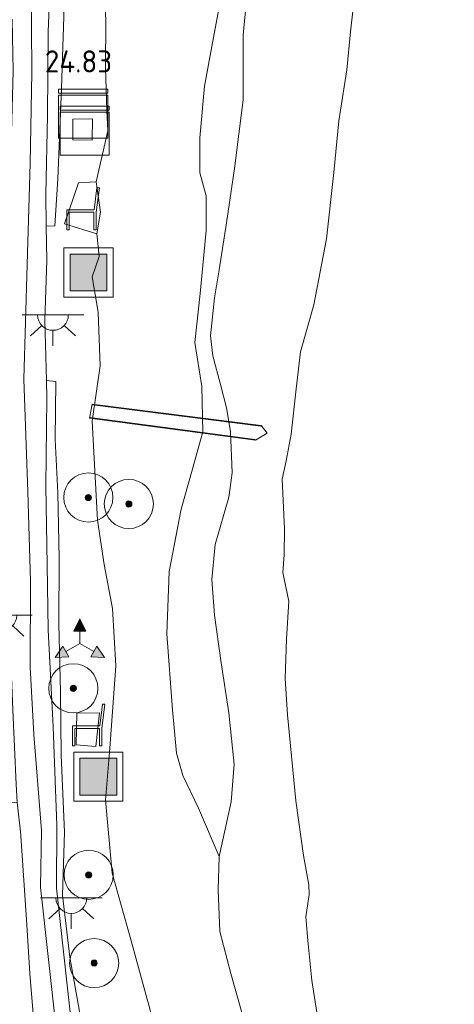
# Model space of a CAD drawing. Extents: x 196936 to 200438, y 361224 to 364196.
# Tile 119 of 256: x 198057 to 198093, y 363593 to 363673. Entities that reach past the tile are written whole.
import ezdxf
from ezdxf.enums import TextEntityAlignment as Align

# ---------------------------------------------------------------- set-up
doc = ezdxf.new("R2010")
doc.units = 0
for name, color, linetype, lineweight in [('B-ME-GR-BOOM-S', 90, 'Continuous', 25), ('B-ME-GR-GRAS-GV', 60, 'Continuous', 13), ('B-ME-GW-OPHOGING_KRUIN-G', 90, 'Continuous', 18), ('B-ME-GW-TALUD_KRUIN-G', 90, 'Continuous', 18), ('B-ME-GW-TALUD_TEEN-G', 90, 'Continuous', 18), ('B-ME-IE-MEUBILAIR_WEGMEUBILAIR-S', 7, 'Continuous', 25), ('B-ME-IE-TERREINAFSCHEIDING_KUNSTMATIG_HEKWERK-G', 20, 'IE-TERREINAFSCHEIDING-KUNSTMATIG', 18), ('B-ME-KW-KUNSTWERK_STEIGER-GV', 170, 'Continuous', 18), ('B-ME-OB-BEKLEDING_STEEN-GV', 30, 'Continuous', 18), ('B-ME-OB-OEVERVOORZIENING-G', 7, 'Continuous', 18), ('B-ME-OG-HOOGTEPUNT-S', 7, 'Continuous', 25), ('B-ME-OG-TERREIN_GROEN_TUIN-GV', 7, 'Continuous', 18), ('B-ME-OG-WATER_RIVIER-GV', 130, 'Continuous', 18), ('B-ME-VH-VERHARDING_ASFALT-GV', 252, 'Continuous', 18), ('B-ME-VH-VERHARDING_HALFVERHARDING-GV', 252, 'Continuous', 18), ('B-ME-VH-VERHARDING_TEGEL-GV', 252, 'Continuous', 18), ('B-ME-VW-BEWEGWIJZERING_DRAAGCONSTRUCTIE-S', 7, 'Continuous', 25)]:
    doc.layers.add(name, color=color, linetype=linetype, lineweight=lineweight)
doc.styles.add('NLCS-ISO-ANNOTATIVE-T18', font='NLCS-ISO.ttf', dxfattribs={"height": 1.8})
doc.linetypes.add('IE-TERREINAFSCHEIDING-KUNSTMATIG', pattern='A,4,[82,NLCS.SHX,S=0.75,R=90,X=0,Y=0],4,-2', length=10)

# ---------------------------------------------------------------- blocks, each defined once
blk = doc.blocks.new('SIE-WEG_ZITBANK-SO')
at = {"color": 0, "linetype": 'ByBlock', "lineweight": 18}
blk.add_lwpolyline([(-0.912, -1.631), (-0.912, -0.2), (1.088, -0.2), (1.088, -1.631), (1.288, -1.631), (1.288, -0.212), (1.536, 1.777), (1.335, 1.777), (1.113, 0), (-1.112, 0), (-1.112, -1.631)], close=True, dxfattribs=at)
blk = doc.blocks.new('SGR-BOOM_01-SO')
at = {"linetype": 'ByBlock', "lineweight": 18}
h = blk.add_hatch(color=0, dxfattribs=at)
h.dxf.hatch_style = 1
edge = h.paths.add_edge_path()
edge.add_arc((0, 0), 0.25, 0, 360)
at = {"color": 0, "linetype": 'ByBlock', "lineweight": 18}
for radius in [2, 0.25]:
    blk.add_circle((0, 0), radius, dxfattribs=at)
blk = doc.blocks.new('SIE-WEG_AFVALBAK-SO')
at = {"linetype": 'ByBlock', "lineweight": 18}
h = blk.add_hatch(color=0, dxfattribs=at)
h.dxf.hatch_style = 1
h.paths.add_polyline_path([(-1.5, -1.5), (1.5, -1.5), (1.5, 1.5), (-1.5, 1.5)])
at = {"color": 0, "linetype": 'ByBlock', "lineweight": 18}
for points in [[(-2, -2), (2, -2), (2, 2), (-2, 2)], [(-1.5, -1.5), (1.5, -1.5), (1.5, 1.5), (-1.5, 1.5)]]:
    blk.add_lwpolyline(points, close=True, dxfattribs=at)
blk = doc.blocks.new('SIE-WEG_VERKEERSBORD_WEGWIJZER-SO')
at = {"linetype": 'ByBlock', "lineweight": 18}
h = blk.add_hatch(color=0, dxfattribs=at)
h.dxf.hatch_style = 1
h.paths.add_polyline_path([(0.5, 1), (0, 2), (-0.5, 1)])
h = blk.add_hatch(color=0, dxfattribs=at)
h.dxf.hatch_style = 1
h.paths.add_polyline_path([(-1.384, -0.222), (-2, -1.155), (-0.884, -1.088)])
h = blk.add_hatch(color=0, dxfattribs=at)
h.dxf.hatch_style = 1
h.paths.add_polyline_path([(1.384, -0.222), (2, -1.155), (0.884, -1.088)])
at = {"color": 0, "linetype": 'ByBlock', "lineweight": 18}
for points in [[(0.5, 1), (0, 2), (-0.5, 1)], [(-1.384, -0.222), (-2, -1.155), (-0.884, -1.088)], [(1.384, -0.222), (2, -1.155), (0.884, -1.088)]]:
    blk.add_lwpolyline(points, close=True, dxfattribs=at)
for points in [[(0, 1), (0, 0)], [(-1.134, -0.655), (0, 0)], [(1.134, -0.655), (0, 0)]]:
    blk.add_lwpolyline(points, dxfattribs=at)
blk = doc.blocks.new('SKL-ET_OV_LICHTPUNT-SO')
at = {"color": 0, "linetype": 'ByBlock', "lineweight": 18}
for points in [[(-1.25, 0), (-2.5, 0)], [(1.25, 0), (2.5, 0)], [(-0.915, -0.851), (-1.831, -1.703)], [(0, -1.25), (0, -2.5)], [(0.915, -0.851), (1.831, -1.703)]]:
    blk.add_lwpolyline(points, dxfattribs=at)
blk.add_lwpolyline([(0, 0), (1.25, 0, -1), (-1.25, 0)], format="xyb", close=True, dxfattribs=at)
blk = doc.blocks.new('SAL-HOOGTELABEL-SO')
at = {"color": 0, "linetype": 'ByBlock', "lineweight": -2, "style": 'NLCS-ISO-ANNOTATIVE-T18'}
blk.add_attdef('HOOGTE', text='', height=1.8, dxfattribs=at).set_placement((2.788, 0), align=Align.RIGHT)
blk = doc.blocks.new('SKL-DATA_KAST-SO')
at = {"color": 0, "linetype": 'ByBlock', "lineweight": 18}
for points in [[(-2, 2), (2, 2), (2, 1.68), (-2, 1.68)], [(-2, 1.52), (2, 1.52), (2, -2), (-2, -2)]]:
    blk.add_lwpolyline(points, close=True, dxfattribs=at)

msp = doc.modelspace()

# ---------------------------------------------------------------- linework, layer by layer
at = {"layer": 'B-ME-GR-GRAS-GV'}
for points in [[(198064.261, 363676.281, 25.435), (198064.424, 363672.955, 25.259), (198064.411, 363669.123, 25.082), (198064.521, 363665.624, 24.847), (198064.588, 363663.97, 24.668), (198063.638, 363659.807, 24.23), (198062.216, 363659.727, 24.233), (198061.057, 363656.391, 24.233), (198063.689, 363655.581, 24.203), (198063.873, 363653.746, 24.203), (198063.312, 363652.074, 24.058), (198063.792, 363649.207, 23.678), (198063.957, 363644.835, 23.312), (198063.31, 363640.351, 22.93), (198063.749, 363632.274, 22.314), (198064.303, 363628.684, 22.106), (198064.974, 363625.081, 21.877), (198065.255, 363620.429, 21.565), (198064.761, 363613.735, 21.287), (198064.408, 363609.483, 21.241), (198064.953, 363603.555, 21.041), (198066.412, 363598.349, 20.784), (198068.003, 363592.505, 20.559)], [(198068.003, 363592.505, 20.559), (198066.412, 363598.349, 20.784), (198064.953, 363603.555, 21.041), (198064.408, 363609.483, 21.241), (198064.761, 363613.735, 21.287), (198065.255, 363620.429, 21.565), (198064.974, 363625.081, 21.877), (198064.303, 363628.684, 22.106), (198063.749, 363632.274, 22.314), (198063.31, 363640.351, 22.93), (198063.957, 363644.835, 23.312), (198063.792, 363649.207, 23.678), (198063.312, 363652.074, 24.058), (198063.873, 363653.746, 24.203), (198063.689, 363655.581, 24.203), (198063.997, 363657.348, 24.219), (198063.638, 363659.807, 24.23), (198064.588, 363663.97, 24.668), (198064.521, 363665.624, 24.847), (198064.411, 363669.123, 25.082), (198064.424, 363672.955, 25.259), (198064.261, 363676.281, 25.435)], [(198076.034, 363676.35, 17.849), (198075.604, 363671.747, 17.849), (198075.596, 363666.497, 17.822), (198074.888, 363660.898, 17.763), (198074.259, 363656.487, 17.722), (198073.653, 363652.655, 17.726), (198073.271, 363650.38, 17.741), (198072.941, 363647.281, 17.666), (198073.127, 363645.655, 17.632), (198073.774, 363643.31, 17.56), (198074.251, 363641.426, 17.507), (198074.565, 363639.502, 17.499), (198074.719, 363636.142, 17.473), (198074.439, 363634.154, 17.458), (198073.325, 363630.299, 17.662), (198073.051, 363627.459, 17.749), (198073.266, 363624.551, 17.79), (198073.811, 363620.68, 17.715), (198074.427, 363616.601, 17.73), (198074.862, 363612.407, 17.696), (198074.622, 363609.366, 17.594), (198073.645, 363604.901, 17.582), (198071.978, 363608.846, 17.808), (198070.699, 363611.485, 17.993), (198070.168, 363613.302, 18.004), (198069.862, 363616.85, 18.084), (198069.395, 363623.023, 18.152), (198069.575, 363628.088, 18.046), (198070.571, 363633.167, 17.819), (198071.457, 363636.337, 17.766), (198072.336, 363639.471, 17.721), (198072.255, 363643.162, 17.74), (198071.682, 363646.729, 17.974), (198072.095, 363650.737, 18.016), (198072.594, 363655.848, 18), (198072.593, 363658.671, 18.065), (198072.079, 363660.563, 18.152), (198072.078, 363663.386, 18.061), (198072.457, 363667.595, 18.072), (198073.049, 363670.829, 18.046), (198073.895, 363675.401, 18.031)], [(198062.706, 363589.857, 20.575), (198061.491, 363596.716, 20.715), (198060.914, 363601.77, 20.81), (198061.077, 363606.883, 21.123), (198060.791, 363613.164, 21.383), (198060.748, 363618.272, 21.527), (198060.612, 363623.831, 21.778), (198060.629, 363629.196, 22.19), (198060.523, 363634.516, 22.466), (198060.301, 363638.854, 22.779), (198060.359, 363643.569, 23.232), (198059.589, 363643.659, 23.24), (198059.476, 363648.532, 23.665), (198059.639, 363653.439, 23.969), (198059.584, 363656.201, 24.09), (198060.265, 363656.233, 24.158), (198060.514, 363660.063, 24.349), (198060.831, 363667.424, 24.793), (198061.097, 363675.836, 25.14)], [(198073.895, 363675.401, 18.031), (198073.049, 363670.829, 18.046), (198072.457, 363667.595, 18.072), (198072.078, 363663.386, 18.061), (198072.079, 363660.563, 18.152), (198072.593, 363658.671, 18.065), (198072.594, 363655.848, 18), (198072.095, 363650.737, 18.016), (198071.682, 363646.729, 17.974), (198072.255, 363643.162, 17.74), (198072.336, 363639.471, 17.721), (198071.457, 363636.337, 17.766), (198070.571, 363633.167, 17.819), (198069.575, 363628.088, 18.046), (198069.395, 363623.023, 18.152), (198069.862, 363616.85, 18.084), (198070.168, 363613.302, 18.004), (198070.699, 363611.485, 17.993), (198071.978, 363608.846, 17.808), (198073.645, 363604.901, 17.582), (198073.562, 363602.197, 17.317), (198073.72, 363598.787, 17.275), (198074.616, 363595.378, 17.251), (198075.797, 363591.139, 17.147)]]:
    msp.add_polyline3d(points, dxfattribs=at)
for points in [[(198061.736, 363663.245, 24.623), (198063.316, 363663.201, 24.623), (198063.332, 363664.944, 24.623), (198061.742, 363664.918, 24.623)], [(198062.016, 363614.003, 21.458), (198063.616, 363613.856, 21.437), (198063.912, 363616.595, 21.458), (198062.08, 363616.582, 21.5)]]:
    msp.add_polyline3d(points, close=True, dxfattribs=at)
at = {"layer": 'B-ME-GW-OPHOGING_KRUIN-G'}
msp.add_polyline3d([(198058.353, 363676.286, 25.248), (198058.417, 363668.722, 24.996), (198058.265, 363661.3, 24.484), (198058.02, 363653.078, 23.947), (198057.76, 363643.758, 23.37), (198058.067, 363634.573, 22.565), (198058.31, 363627.307, 22.17), (198058.269, 363620.335, 21.686), (198058.575, 363614.827, 21.406), (198059.19, 363607.025, 21.174), (198059.108, 363602.403, 21.003), (198060.383, 363590.875, 20.605), (198061.006, 363582.406, 20.43), (198061.88, 363573.618, 20.365), (198062.625, 363563.485, 20.076), (198063.436, 363552.938, 19.954), (198064.44, 363539.601, 19.747), (198064.977, 363526.279, 19.637), (198065.28, 363516.574, 19.645), (198065.181, 363502.718, 19.645), (198064.376, 363490.741, 19.629), (198064.248, 363482.042, 19.592), (198060.713, 363470.966, 19.686)], dxfattribs=at)
at = {"layer": 'B-ME-GW-TALUD_KRUIN-G'}
for points in [[(198092.792, 363773.025, 17.752), (198091.522, 363766.576, 17.749), (198089.229, 363757.324, 17.831), (198087.664, 363748.385, 17.804), (198085.891, 363739.575, 17.804), (198084.95, 363735.891, 17.853), (198084.176, 363732.668, 17.835), (198083.821, 363729.868, 17.826), (198082.082, 363719.335, 17.808), (198080.934, 363709.069, 17.799), (198080.155, 363705.166, 17.84), (198079.055, 363698.038, 17.894), (198078.06, 363689.013, 17.858), (198077.397, 363683.505, 17.831), (198076.034, 363676.35, 17.849), (198075.604, 363671.747, 17.849), (198075.596, 363666.497, 17.822), (198074.888, 363660.898, 17.763), (198074.259, 363656.487, 17.722), (198073.653, 363652.655, 17.726)], [(198067.75, 363709.347, 25.538), (198068.194, 363706.661, 25.497), (198068.38, 363704.766, 25.559), (198067.572, 363702.871, 25.567), (198066.615, 363699.97, 25.608), (198065.39, 363697.276, 25.546), (198065.001, 363695.712, 25.485), (198064.574, 363693.334, 25.423), (198064.516, 363690.356, 25.39), (198064.737, 363688.018, 25.427), (198065.459, 363686.44, 25.468), (198066.042, 363685.435, 25.489), (198066.212, 363684.888, 25.48), (198065.792, 363683.562, 25.456), (198064.737, 363681.316, 25.522), (198064.435, 363679.245, 25.489), (198064.261, 363676.281, 25.435), (198064.424, 363672.955, 25.259), (198064.411, 363669.123, 25.082)], [(198064.411, 363669.123, 25.082), (198064.521, 363665.624, 24.847), (198064.588, 363663.97, 24.668), (198063.638, 363659.807, 24.23)], [(198073.653, 363652.655, 17.726), (198073.271, 363650.38, 17.741), (198072.941, 363647.281, 17.666), (198073.127, 363645.655, 17.632), (198073.774, 363643.31, 17.56), (198074.251, 363641.426, 17.507), (198074.565, 363639.502, 17.499), (198074.719, 363636.142, 17.473), (198074.439, 363634.154, 17.458), (198073.325, 363630.299, 17.662), (198073.051, 363627.459, 17.749), (198073.266, 363624.551, 17.79), (198073.811, 363620.68, 17.715), (198074.427, 363616.601, 17.73), (198074.862, 363612.407, 17.696), (198074.622, 363609.366, 17.594), (198073.645, 363604.901, 17.582)], [(198063.312, 363652.074, 24.058), (198063.792, 363649.207, 23.678), (198063.957, 363644.835, 23.312), (198063.31, 363640.351, 22.93), (198063.749, 363632.274, 22.314), (198064.303, 363628.684, 22.106), (198064.974, 363625.081, 21.877), (198065.255, 363620.429, 21.565), (198064.761, 363613.735, 21.287), (198064.408, 363609.483, 21.241), (198064.953, 363603.555, 21.041), (198066.412, 363598.349, 20.784), (198068.003, 363592.505, 20.559), (198069.232, 363586.852, 20.418), (198069.634, 363582.985, 20.351), (198069.238, 363578.116, 20.309), (198069.405, 363573.002, 19.952), (198069.189, 363569.918, 19.773), (198068.824, 363566.823, 19.76), (198068.466, 363563.785, 19.619)]]:
    msp.add_polyline3d(points, dxfattribs=at)
at = {"layer": 'B-ME-GW-TALUD_TEEN-G'}
msp.add_polyline3d([(198074.701, 363685.626, 18.008), (198074.287, 363681.966, 18.027), (198074.263, 363679.38, 18.023), (198073.895, 363675.401, 18.031), (198073.049, 363670.829, 18.046), (198072.457, 363667.595, 18.072), (198072.078, 363663.386, 18.061), (198072.079, 363660.563, 18.152), (198072.593, 363658.671, 18.065), (198072.594, 363655.848, 18), (198072.095, 363650.737, 18.016), (198071.682, 363646.729, 17.974), (198072.255, 363643.162, 17.74), (198072.336, 363639.471, 17.721), (198071.457, 363636.337, 17.766), (198070.571, 363633.167, 17.819), (198069.575, 363628.088, 18.046), (198069.395, 363623.023, 18.152), (198069.862, 363616.85, 18.084), (198070.168, 363613.302, 18.004), (198070.699, 363611.485, 17.993), (198071.978, 363608.846, 17.808), (198073.645, 363604.901, 17.582)], dxfattribs=at)
at = {"layer": 'B-ME-IE-TERREINAFSCHEIDING_KUNSTMATIG_HEKWERK-G'}
for points in [[(198063.638, 363659.807, 24.23), (198063.997, 363657.348, 24.219), (198063.689, 363655.581, 24.203), (198063.873, 363653.746, 24.203), (198063.312, 363652.074, 24.058)], [(198063.353, 363641.659, 23.108), (198077.034, 363639.944, 23.108)], [(198076.588, 363638.847, 23.108), (198063.158, 363640.635, 23.108)]]:
    msp.add_polyline3d(points, dxfattribs=at)
at = {"layer": 'B-ME-KW-KUNSTWERK_STEIGER-GV'}
msp.add_polyline3d([(198077.561, 363639.366, 23.108), (198076.599, 363638.795, 23.108), (198063.099, 363640.592, 23.108), (198063.313, 363641.714, 23.108), (198077.06, 363639.991, 23.108)], close=True, dxfattribs=at)
at = {"layer": 'B-ME-OB-BEKLEDING_STEEN-GV'}
for points in [[(198085.056, 363678.327, 14.4), (198084.342, 363672.018, 14.4), (198084.039, 363668.932, 14.4), (198083.398, 363664.774, 14.4), (198082.995, 363660.589, 14.4), (198082.386, 363655.168, 14.4), (198081.362, 363649.795, 14.4), (198080.283, 363645.99, 14.4), (198079.927, 363642.97, 14.4), (198079.52, 363639.266, 14.4), (198079.117, 363637.122, 14.4), (198078.791, 363635.629, 14.4), (198078.974, 363631.585, 14.4), (198078.934, 363629.459, 14.4), (198078.825, 363628.031, 14.4), (198079.33, 363625.69, 14.4), (198079.144, 363622.59, 14.4), (198079.037, 363619.39, 14.4), (198079.228, 363616.426, 14.4), (198079.905, 363609.442, 14.4), (198080.521, 363604.987, 14.4), (198080.959, 363602.594, 14.4), (198080.987, 363601.81, 14.4), (198080.711, 363599.981, 14.4), (198080.876, 363598.071, 14.4), (198081.183, 363594.822, 14.4), (198081.821, 363590.815, 14.4)], [(198075.797, 363591.139, 17.147), (198074.616, 363595.378, 17.251), (198073.72, 363598.787, 17.275), (198073.562, 363602.197, 17.317), (198073.645, 363604.901, 17.582), (198074.622, 363609.366, 17.594), (198074.862, 363612.407, 17.696), (198074.427, 363616.601, 17.73), (198073.811, 363620.68, 17.715), (198073.266, 363624.551, 17.79), (198073.051, 363627.459, 17.749), (198073.325, 363630.299, 17.662), (198074.439, 363634.154, 17.458), (198074.719, 363636.142, 17.473), (198074.565, 363639.502, 17.499), (198074.251, 363641.426, 17.507), (198073.774, 363643.31, 17.56), (198073.127, 363645.655, 17.632), (198072.941, 363647.281, 17.666), (198073.271, 363650.38, 17.741), (198073.653, 363652.655, 17.726), (198074.259, 363656.487, 17.722), (198074.888, 363660.898, 17.763), (198075.596, 363666.497, 17.822), (198075.604, 363671.747, 17.849), (198076.034, 363676.35, 17.849)]]:
    msp.add_polyline3d(points, dxfattribs=at)
at = {"layer": 'B-ME-OB-OEVERVOORZIENING-G'}
msp.add_polyline3d([(198081.821, 363590.815, 14.4), (198081.183, 363594.822, 14.4), (198080.876, 363598.071, 14.4), (198080.711, 363599.981, 14.4), (198080.987, 363601.81, 14.4), (198080.959, 363602.594, 14.4), (198080.521, 363604.987, 14.4), (198079.905, 363609.442, 14.4), (198079.228, 363616.426, 14.4), (198079.037, 363619.39, 14.4), (198079.144, 363622.59, 14.4), (198079.33, 363625.69, 14.4), (198078.825, 363628.031, 14.4), (198078.934, 363629.459, 14.4), (198078.974, 363631.585, 14.4), (198078.791, 363635.629, 14.4), (198079.117, 363637.122, 14.4), (198079.52, 363639.266, 14.4), (198079.927, 363642.97, 14.4), (198080.283, 363645.99, 14.4), (198081.362, 363649.795, 14.4), (198082.386, 363655.168, 14.4), (198082.995, 363660.589, 14.4), (198083.398, 363664.774, 14.4), (198084.039, 363668.932, 14.4), (198084.342, 363672.018, 14.4), (198085.056, 363678.327, 14.4)], dxfattribs=at)
at = {"layer": 'B-ME-OG-TERREIN_GROEN_TUIN-GV'}
msp.add_polyline3d([(197996.958, 363617.386, 21.736), (198007.565, 363621.393, 22.121), (198019.522, 363625.888, 22.634), (198039.007, 363633.295, 22.709), (198047.243, 363636.378, 22.826), (198047.208, 363636.472, 23.131), (198052.085, 363638.028, 22.846), (198052.869, 363632.165, 22.523), (198052.808, 363627.103, 22.289), (198051.53, 363626.225, 21.935), (198052.025, 363617.701, 21.743), (198054.818, 363617.425, 21.596), (198055.061, 363610.492, 21.329), (198055.06, 363609.08, 21.299), (198057.21, 363609.324, 21.159), (198057.498, 363606.66, 21.111), (198057.503, 363606.584, 21.059), (198057.99, 363599.337, 20.876), (198058.256, 363595.368, 20.721), (198059.291, 363582.623, 20.46)], dxfattribs=at)
at = {"layer": 'B-ME-OG-WATER_RIVIER-GV'}
msp.add_polyline3d([(198081.821, 363590.815, 14.4), (198081.183, 363594.822, 14.4), (198080.876, 363598.071, 14.4), (198080.711, 363599.981, 14.4), (198080.987, 363601.81, 14.4), (198080.959, 363602.594, 14.4), (198080.521, 363604.987, 14.4), (198079.905, 363609.442, 14.4), (198079.228, 363616.426, 14.4), (198079.037, 363619.39, 14.4), (198079.144, 363622.59, 14.4), (198079.33, 363625.69, 14.4), (198078.825, 363628.031, 14.4), (198078.934, 363629.459, 14.4), (198078.974, 363631.585, 14.4), (198078.791, 363635.629, 14.4), (198079.117, 363637.122, 14.4), (198079.52, 363639.266, 14.4), (198079.927, 363642.97, 14.4), (198080.283, 363645.99, 14.4), (198081.362, 363649.795, 14.4), (198082.386, 363655.168, 14.4), (198082.995, 363660.589, 14.4), (198083.398, 363664.774, 14.4), (198084.039, 363668.932, 14.4), (198084.342, 363672.018, 14.4), (198085.056, 363678.327, 14.4)], dxfattribs=at)
at = {"layer": 'B-ME-VH-VERHARDING_ASFALT-GV'}
for points in [[(198060.073, 363680.278, 25.237), (198059.725, 363672.039, 25.045), (198059.692, 363665.216, 24.661), (198059.532, 363658.824, 24.315), (198059.584, 363656.201, 24.09), (198059.639, 363653.439, 23.969), (198059.476, 363648.532, 23.665), (198059.589, 363643.659, 23.24), (198059.622, 363642.222, 23.107), (198059.548, 363635.049, 22.585), (198059.655, 363628.655, 22.144), (198059.743, 363623.361, 21.714), (198060.146, 363615.449, 21.372), (198060.45, 363607.459, 21.076), (198060.409, 363602.329, 20.885), (198061.287, 363594.42, 20.626), (198062.269, 363585.637, 20.401)], [(198059.291, 363582.623, 20.46), (198058.256, 363595.368, 20.721), (198057.99, 363599.337, 20.876), (198057.503, 363606.584, 21.059), (198057.498, 363606.66, 21.111), (198057.21, 363609.324, 21.159), (198057.142, 363610.758, 21.326), (198056.852, 363616.842, 21.549), (198056.651, 363622.252, 21.845), (198056.524, 363624.809, 21.932), (198056.239, 363630.56, 22.329), (198056.285, 363633.52, 22.442), (198056.126, 363640.189, 22.922), (198056.11, 363640.952, 22.994), (198056.012, 363645.515, 23.426), (198056.11, 363650.371, 23.793), (198056.092, 363654.292, 23.953), (198056.067, 363654.84, 23.952), (198056.657, 363660.839, 24.486), (198056.886, 363668.826, 24.937), (198056.799, 363673.047, 25.118)]]:
    msp.add_polyline3d(points, dxfattribs=at)
at = {"layer": 'B-ME-VH-VERHARDING_HALFVERHARDING-GV'}
for points in [[(198061.097, 363675.836, 25.14), (198060.831, 363667.424, 24.793), (198060.514, 363660.063, 24.349), (198060.265, 363656.233, 24.158), (198059.584, 363656.201, 24.09), (198059.532, 363658.824, 24.315), (198059.692, 363665.216, 24.661), (198059.725, 363672.039, 25.045), (198060.073, 363680.278, 25.237)], [(198062.269, 363585.637, 20.401), (198061.287, 363594.42, 20.626), (198060.409, 363602.329, 20.885), (198060.45, 363607.459, 21.076), (198060.146, 363615.449, 21.372), (198059.743, 363623.361, 21.714), (198059.655, 363628.655, 22.144), (198059.548, 363635.049, 22.585), (198059.622, 363642.222, 23.107), (198059.589, 363643.659, 23.24), (198060.359, 363643.569, 23.232), (198060.301, 363638.854, 22.779), (198060.523, 363634.516, 22.466), (198060.629, 363629.196, 22.19), (198060.612, 363623.831, 21.778), (198060.748, 363618.272, 21.527), (198060.791, 363613.164, 21.383), (198061.077, 363606.883, 21.123), (198060.914, 363601.77, 20.81), (198061.491, 363596.716, 20.715), (198062.706, 363589.857, 20.575)]]:
    msp.add_polyline3d(points, dxfattribs=at)
at = {"layer": 'B-ME-VH-VERHARDING_TEGEL-GV'}
for points in [[(198063.332, 363664.944, 24.623), (198063.316, 363663.201, 24.623), (198061.736, 363663.245, 24.623), (198061.742, 363664.918, 24.623)], [(198063.997, 363657.348, 24.219), (198063.689, 363655.581, 24.203), (198061.057, 363656.391, 24.233), (198062.216, 363659.727, 24.233), (198063.638, 363659.807, 24.23)], [(198063.912, 363616.595, 21.458), (198063.616, 363613.856, 21.437), (198062.016, 363614.003, 21.458), (198062.08, 363616.582, 21.5)]]:
    msp.add_polyline3d(points, close=True, dxfattribs=at)

# ---------------------------------------------------------------- block references
at = {"layer": 'B-ME-GR-BOOM-S'}
for p in [(198063.005, 363634.122, 22.455), (198066.302, 363633.597, 21.826), (198061.783, 363618.595, 21.457), (198063.03, 363603.41, 21.003), (198063.479, 363596.229, 20.763)]:
    msp.add_blockref('SGR-BOOM_01-SO', p, dxfattribs=at)
at = {"layer": 'B-ME-IE-MEUBILAIR_WEGMEUBILAIR-S'}
for name, p in [('SKL-DATA_KAST-SO', (198062.582, 363665.36, 25.689)), ('SKL-DATA_KAST-SO', (198062.706, 363663.977, 25.528)), ('SIE-WEG_ZITBANK-SO', (198062.364, 363657.549, 24.802)), ('SIE-WEG_AFVALBAK-SO', (198063.014, 363652.433, 24.651)), ('SKL-ET_OV_LICHTPUNT-SO', (198060.125, 363648.981, 23.714)), ('SKL-ET_OV_LICHTPUNT-SO', (198055.931, 363624.541, 21.881)), ('SIE-WEG_ZITBANK-SO', (198062.818, 363615.529, 21.5)), ('SIE-WEG_AFVALBAK-SO', (198063.819, 363611.399, 21.746)), ('SKL-ET_OV_LICHTPUNT-SO', (198061.619, 363601.527, 21.02))]:
    msp.add_blockref(name, p, dxfattribs=at)
at = {"layer": 'B-ME-OG-HOOGTEPUNT-S'}
msp.add_blockref('SAL-HOOGTELABEL-SO', (198062.157, 363668.72, 24.825), dxfattribs=at).add_auto_attribs({'HOOGTE': '24.83'})
at = {"layer": 'B-ME-VW-BEWEGWIJZERING_DRAAGCONSTRUCTIE-S'}
msp.add_blockref('SIE-WEG_VERKEERSBORD_WEGWIJZER-SO', (198062.312, 363622.246, 21.581), dxfattribs=at)

doc.saveas('drawing.dxf')
